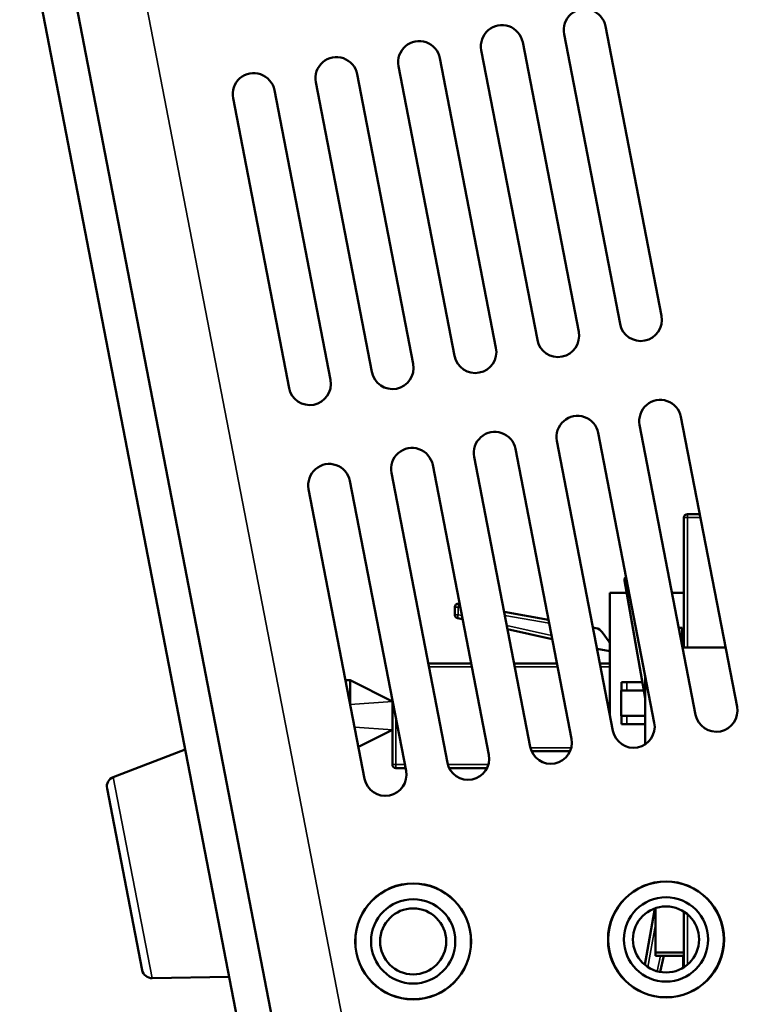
# Model space of a CAD drawing. Header units: inches. Extents: x 1.4 to 53.9, y 1.3 to 58.
# Tile 66 of 227: x 5.2 to 7.4, y 40 to 42.9. Entities that reach past the tile are written whole.
import ezdxf

# ---------------------------------------------------------------- set-up
doc = ezdxf.new("R2010")
doc.units = ezdxf.units.IN
doc.header["$MEASUREMENT"] = 0
for name, color, linetype, lineweight in [('Dimension (ANSI)', 7, 'Continuous', 25), ('Visible (ANSI)', 7, 'Continuous', 50), ('Visible Narrow (ANSI)', 7, 'Continuous', 35)]:
    doc.layers.add(name, color=color, linetype=linetype, lineweight=lineweight)
doc.styles.add('Note Text (ANSI)', font='tahoma.ttf')
doc.dimstyles.new('Default (ANSI)', dxfattribs={"dimtxt": 0.25, "dimasz": 0.0984251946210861, "dimexe": 0.125, "dimexo": 0.0625, "dimgap": 0.031496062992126, "dimtad": 0, "dimtih": 1, "dimtoh": 1, "dimrnd": 1e-08, "dimzin": 4, "dimdsep": 46, "dimtxsty": 'Note Text (ANSI)', "dimcen": 0.09, "dimdle": 0.3937007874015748, "dimclrd": 256, "dimclre": 256, "dimclrt": 256, "dimadec": 0, "dimazin": 1, "dimtfac": 1, "dimtofl": 0, "dimtmove": 0, "dimatfit": 3, "dimfxl": 1, "dimtolj": 1, "dimtzin": 4, "dimlwd": -1, "dimlwe": -1, "dimarcsym": 0})

# ---------------------------------------------------------------- blocks, each defined once
blk = doc.blocks.new('*D13')
at = {"layer": 'Defpoints', "color": 0, "transparency": 16777216}
for p in [(7.004867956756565, 53.09095557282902), (2.359198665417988, 37.43236201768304), (8.650452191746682, 37.43236201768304)]:
    blk.add_point(p, dxfattribs=at)
at = {"layer": 'Dimension (ANSI)', "transparency": 16777216}
for p, q in [((6.942367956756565, 53.09095557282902), (2.234198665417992, 53.09095557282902)), ((2.359198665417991, 52.99253037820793), (2.35919866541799, 45.45668742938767)), ((2.359198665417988, 37.53078721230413), (2.35919866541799, 45.06663016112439)), ((8.587952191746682, 37.43236201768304), (2.234198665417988, 37.43236201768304))]:
    blk.add_line(p, q, dxfattribs=at)
for points in [[(2.342794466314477, 52.99253037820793), (2.375602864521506, 52.99253037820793), (2.359198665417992, 53.09095557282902)], [(2.342794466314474, 37.53078721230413), (2.375602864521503, 37.53078721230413), (2.359198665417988, 37.43236201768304)]]:
    blk.add_solid(points, dxfattribs=at)
at = {"layer": 'Dimension (ANSI)', "transparency": 16777216, "insert": (1.351811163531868, 45.42519136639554), "char_height": 0.25, "attachment_point": 1, "style": 'Note Text (ANSI)'}
blk.add_mtext('\\A1;15.66 [397.7]', dxfattribs=at)
blk = doc.blocks.new('*D15')
at = {"layer": 'Defpoints', "color": 0, "transparency": 16777216}
for p in [(8.925452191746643, 52.91105804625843), (3.478965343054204, 52.20477182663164), (7.301544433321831, 49.5106473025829), (8.925452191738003, 24.05389050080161)]:
    blk.add_point(p, dxfattribs=at)
at = {"layer": 'Dimension (ANSI)', "transparency": 16777216}
blk.add_line((8.925452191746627, 52.84855804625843), (8.925452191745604, 49.43738993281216), dxfattribs=at)
for start, end in [(90.2210773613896, 94.86001562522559), (96.09061774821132, 100.7289226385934)]:
    blk.add_arc((8.925452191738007, 24.05389050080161), 25.50849943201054, start, end, dxfattribs=at)
for points in [[(8.826995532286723, 49.57860421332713), (8.827058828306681, 49.54579587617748), (8.925452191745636, 49.56238993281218)], [(4.17980829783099, 49.10036300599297), (4.173638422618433, 49.13258603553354), (4.080054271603, 49.09796489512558)]]:
    blk.add_solid(points, dxfattribs=at)
at = {"layer": 'Dimension (ANSI)', "transparency": 16777216, "insert": (6.250464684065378, 49.57143796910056), "char_height": 0.25, "attachment_point": 1, "style": 'Note Text (ANSI)'}
blk.add_mtext('\\A1;11°', dxfattribs=at)

msp = doc.modelspace()

# ---------------------------------------------------------------- linework, layer by layer
at = {"layer": 'Visible (ANSI)'}
for p, q in [((6.336435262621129, 37.97201441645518), (3.579010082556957, 52.22412796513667)), ((3.478965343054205, 52.20477182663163), (6.236390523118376, 37.95265827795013)), ((7.108552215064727, 42.02956342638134), (6.942343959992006, 42.88863258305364)), ((6.819619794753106, 42.86488854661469), (6.985828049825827, 42.00581938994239)), ((6.863103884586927, 41.98207535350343), (6.696895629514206, 42.84114451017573)), ((6.61765555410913, 41.93458728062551), (6.451447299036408, 42.7936564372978)), ((6.574171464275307, 42.81740047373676), (6.740379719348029, 41.95833131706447)), ((6.328723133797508, 42.76991240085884), (6.494931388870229, 41.91084324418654)), ((6.372207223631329, 41.88709920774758), (6.205998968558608, 42.74616836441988)), ((6.083274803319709, 42.72242432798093), (6.249483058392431, 41.86335517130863)), ((6.126758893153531, 41.83961113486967), (5.960550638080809, 42.69868029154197)), ((5.837826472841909, 42.67493625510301), (6.004034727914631, 41.81586709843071)), ((7.332695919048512, 40.87104730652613), (7.166487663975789, 41.73011646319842)), ((7.043763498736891, 41.70637242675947), (7.209971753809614, 40.84730327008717)), ((6.798315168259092, 41.65888435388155), (6.964523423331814, 40.79981519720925)), ((7.087247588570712, 40.82355923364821), (6.921039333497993, 41.68262839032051)), ((6.841799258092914, 40.77607116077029), (6.675591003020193, 41.63514031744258)), ((6.552866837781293, 41.61139628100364), (6.719075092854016, 40.75232712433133)), ((6.596350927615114, 40.72858308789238), (6.430142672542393, 41.58765224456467)), ((6.350902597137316, 40.68109501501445), (6.184694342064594, 41.54016417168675)), ((6.307418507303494, 41.56390820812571), (6.473626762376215, 40.70483905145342)), ((6.061970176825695, 41.5164201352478), (6.228178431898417, 40.65735097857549)), ((7.175372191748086, 41.04691790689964), (7.175372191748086, 41.43191790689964)), ((7.185372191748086, 41.44191790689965), (7.222246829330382, 41.44191790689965)), ((7.060372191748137, 40.89641691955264), (6.998875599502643, 41.24518142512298)), ((6.955257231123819, 41.20889465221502), (6.955257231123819, 40.84770872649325)), ((7.005273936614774, 41.20889465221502), (6.955257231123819, 41.20889465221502)), ((7.175372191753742, 41.20889465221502), (7.140012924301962, 41.20889465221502)), ((6.495372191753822, 41.14353763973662), (6.495372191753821, 41.16587702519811)), ((6.50710867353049, 41.17572510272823), (6.509936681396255, 41.17522644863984)), ((6.518622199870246, 41.13033420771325), (6.503193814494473, 41.13377778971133)), ((6.641751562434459, 41.15198392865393), (6.773566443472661, 41.12874140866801)), ((6.784750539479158, 41.07093494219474), (6.651686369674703, 41.100634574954)), ((6.913677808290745, 41.1040359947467), (6.905381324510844, 41.1054988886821)), ((7.160166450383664, 41.10472851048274), (7.170372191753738, 41.10472851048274)), ((7.17037219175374, 41.10472851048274), (7.170372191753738, 41.05472851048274)), ((6.953175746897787, 41.06294640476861), (6.933042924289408, 41.09169905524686)), ((6.917585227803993, 41.04242141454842), (6.955257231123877, 41.03577882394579)), ((7.17037219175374, 41.05472851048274), (7.169840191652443, 41.05472851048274)), ((7.298669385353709, 41.04691790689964), (7.171351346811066, 41.04691790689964)), ((6.416669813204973, 40.99922851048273), (6.543987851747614, 40.99922851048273)), ((6.671305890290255, 40.99922851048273), (6.798623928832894, 40.99922851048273)), ((6.925941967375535, 40.99922851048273), (6.955257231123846, 40.99922851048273)), ((7.060372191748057, 40.75956314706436), (7.060372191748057, 40.96246824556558)), ((6.185372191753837, 40.94922851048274), (6.171707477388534, 40.94922851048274)), ((6.185372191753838, 40.94922851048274), (6.185372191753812, 40.89849666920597)), ((6.185372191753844, 40.94922851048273), (6.310372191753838, 40.88622851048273)), ((6.99037219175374, 40.91922851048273), (6.99037219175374, 40.94422851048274)), ((6.99037219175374, 40.94422851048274), (7.051941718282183, 40.94422851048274)), ((6.185372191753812, 40.89849666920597), (6.185372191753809, 40.87860064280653)), ((6.988923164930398, 40.84422851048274), (6.9889231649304, 40.91922851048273)), ((6.988923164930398, 40.91922851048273), (7.056349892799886, 40.91922851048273)), ((6.310372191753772, 40.69922851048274), (6.310372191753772, 40.89058172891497)), ((7.060372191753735, 40.84422851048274), (6.988923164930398, 40.84422851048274)), ((6.99037219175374, 40.81922851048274), (6.99037219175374, 40.84422851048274)), ((7.060372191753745, 40.81922851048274), (6.99037219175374, 40.81922851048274)), ((6.310372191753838, 40.80222851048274), (6.209941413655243, 40.75161139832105)), ((5.482695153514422, 40.66262103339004), (5.696261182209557, 40.74438758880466)), ((6.837732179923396, 40.73922851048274), (6.723142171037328, 40.73922851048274)), ((6.349328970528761, 40.68922851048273), (6.320372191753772, 40.68922851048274)), ((6.591122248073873, 40.68922851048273), (6.478855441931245, 40.68922851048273)), ((5.568154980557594, 40.09040133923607), (5.463967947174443, 40.62890568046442)), ((7.059115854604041, 40.10596600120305), (7.088581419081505, 40.27307352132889)), ((7.09037219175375, 40.14272851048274), (7.09037219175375, 40.27370508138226)), ((7.175372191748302, 40.09885385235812), (7.175372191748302, 40.26318617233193)), ((7.09037219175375, 40.14272851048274), (7.175372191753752, 40.14272851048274)), ((7.090372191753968, 40.13272851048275), (7.090372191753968, 40.14272851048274)), ((7.090372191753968, 40.13272851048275), (7.175372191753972, 40.13272851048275)), ((7.11594868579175, 40.13272851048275), (7.10519138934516, 40.08453226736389)), ((7.17245219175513, 40.09703111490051), (7.17245219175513, 40.13272851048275)), ((5.598106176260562, 40.06610403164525), (5.826758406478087, 40.06989557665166))]:
    msp.add_line(p, q, dxfattribs=at)
for centre, radius in [((6.372075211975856, 40.1752619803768), 0.171999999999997), ((6.37207521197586, 40.17526198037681), 0.1714999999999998), ((7.122053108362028, 40.18102001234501), 0.171999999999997), ((7.122053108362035, 40.18102001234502), 0.1714999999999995), ((6.37207521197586, 40.17526198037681), 0.1249999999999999), ((7.122053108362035, 40.18102001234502), 0.1249999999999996), ((6.372075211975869, 40.17526198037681), 0.0979499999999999), ((7.122053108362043, 40.18102001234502), 0.0979499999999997)]:
    msp.add_circle(centre, radius, dxfattribs=at)
for centre, radius, start, end in [((6.880981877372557, 42.87676056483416), 0.0624999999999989, 10.94999999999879, 190.9499999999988), ((6.635533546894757, 42.82927249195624), 0.0624999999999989, 10.94999999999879, 190.9499999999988), ((6.390085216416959, 42.78178441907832), 0.0624999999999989, 10.94999999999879, 190.9499999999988), ((6.144636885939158, 42.73429634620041), 0.0624999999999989, 10.94999999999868, 190.9499999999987), ((5.899188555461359, 42.68680827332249), 0.0624999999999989, 10.94999999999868, 190.9499999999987), ((7.047190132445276, 42.01769140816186), 0.0624999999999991, 190.9499999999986, 10.94999999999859), ((6.801741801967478, 41.97020333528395), 0.0624999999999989, 190.9499999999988, 10.94999999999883), ((6.55629347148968, 41.92271526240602), 0.0624999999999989, 190.9499999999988, 10.94999999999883), ((6.31084514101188, 41.87522718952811), 0.0624999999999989, 190.9499999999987, 10.94999999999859), ((6.065396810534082, 41.82773911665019), 0.0624999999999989, 190.9499999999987, 10.94999999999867), ((7.10512558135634, 41.71824444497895), 0.0624999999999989, 10.94999999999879, 190.9499999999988), ((6.859677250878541, 41.67075637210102), 0.0624999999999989, 10.94999999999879, 190.9499999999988), ((6.614228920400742, 41.62326829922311), 0.0624999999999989, 10.94999999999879, 190.9499999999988), ((6.368780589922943, 41.5757802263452), 0.0624999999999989, 10.94999999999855, 190.9499999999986), ((6.123332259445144, 41.52829215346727), 0.0624999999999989, 10.94999999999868, 190.9499999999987), ((7.185372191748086, 41.43191790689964), 0.0100000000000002, 90, 180), ((7.008723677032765, 41.24691790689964), 0.0100000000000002, 120.3626769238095, 189.999999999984), ((6.505372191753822, 41.16587702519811), 0.01, 80.0000000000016, 180), ((6.505372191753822, 41.14353763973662), 0.0099999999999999, 180, 257.4179360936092), ((6.908468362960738, 41.07449176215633), 0.0299999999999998, 34.99999999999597, 79.99999999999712), ((6.965463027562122, 41.07155005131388), 0.0150000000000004, 215.0000000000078, 227.1261526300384), ((7.271333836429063, 40.85917528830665), 0.0624999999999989, 190.9499999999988, 10.94999999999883), ((7.025885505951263, 40.81168721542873), 0.0624999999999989, 190.9499999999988, 10.94999999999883), ((6.780437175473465, 40.76419914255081), 0.0624999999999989, 190.9499999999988, 10.94999999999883), ((6.534988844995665, 40.71671106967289), 0.0624999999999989, 190.9499999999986, 10.94999999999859), ((6.320372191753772, 40.69922851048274), 0.0100000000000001, 180, 270), ((5.49342174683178, 40.63460424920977), 0.03, 110.9500000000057, 190.9500000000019), ((6.289540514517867, 40.66922299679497), 0.0624999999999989, 190.9499999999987, 10.94999999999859), ((5.597608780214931, 40.09609990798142), 0.03, 190.9499999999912, 270.9499999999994)]:
    msp.add_arc(centre, radius, start, end, dxfattribs=at)
at = {"layer": 'Visible Narrow (ANSI)'}
for p, q in [((6.522971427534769, 38.08077877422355), (3.79845570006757, 52.1627955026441)), ((7.185372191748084, 41.43191790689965), (7.175372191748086, 41.43191790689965)), ((7.185372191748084, 41.43191790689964), (7.185372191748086, 41.44191790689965)), ((7.224181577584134, 41.43191790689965), (7.185372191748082, 41.43191790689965)), ((7.185372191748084, 41.43191790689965), (7.185372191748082, 41.04691790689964)), ((6.998875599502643, 41.24518142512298), (7.005450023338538, 41.24634067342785)), ((6.505372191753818, 41.16587702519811), (6.495372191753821, 41.16587702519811)), ((6.505372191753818, 41.16587702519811), (6.50710867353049, 41.17572510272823)), ((6.511970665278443, 41.16471353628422), (6.505372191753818, 41.16587702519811)), ((6.505372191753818, 41.16587702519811), (6.505372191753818, 41.14353763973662)), ((6.505372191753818, 41.14353763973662), (6.495372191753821, 41.14353763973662)), ((6.505372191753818, 41.14353763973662), (6.503193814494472, 41.13377778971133)), ((6.505372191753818, 41.14353763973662), (6.516550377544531, 41.14104269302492)), ((6.77560042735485, 41.11822849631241), (6.643785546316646, 41.14147101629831)), ((6.649614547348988, 41.11134306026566), (6.782678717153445, 41.08164342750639)), ((7.043534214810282, 41.04949753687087), (7.060372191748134, 40.95400462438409)), ((6.545922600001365, 40.98922851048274), (6.418604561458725, 40.98922851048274)), ((6.800558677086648, 40.98922851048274), (6.673240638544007, 40.98922851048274)), ((6.955257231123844, 40.98922851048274), (6.927876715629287, 40.98922851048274)), ((7.005372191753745, 40.94422851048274), (7.005372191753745, 40.91922851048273)), ((6.310372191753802, 40.88622851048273), (6.185572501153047, 40.8775653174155)), ((6.32037219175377, 40.8388954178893), (6.32037219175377, 40.69922851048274)), ((7.005372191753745, 40.84422851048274), (7.005372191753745, 40.81922851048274)), ((6.3103721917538, 40.80222851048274), (6.198647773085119, 40.80998406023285)), ((6.719756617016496, 40.74922851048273), (6.84111773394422, 40.74922851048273)), ((6.310372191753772, 40.69922851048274), (6.32037219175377, 40.69922851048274)), ((6.32037219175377, 40.69922851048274), (6.347394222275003, 40.69922851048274)), ((6.320372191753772, 40.68922851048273), (6.32037219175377, 40.69922851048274)), ((6.4749837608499, 40.69922851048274), (6.59499392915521, 40.69922851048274)), ((5.482695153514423, 40.66262103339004), (5.598106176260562, 40.06610403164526)), ((7.185372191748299, 40.25575217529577), (7.1853721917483, 40.10628784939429)), ((7.090372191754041, 40.22564179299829), (7.068090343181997, 40.09927515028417)), ((7.095441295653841, 40.08675435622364), (7.10570262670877, 40.13272851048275))]:
    msp.add_line(p, q, dxfattribs=at)

# ---------------------------------------------------------------- dimensions: what is measured, and where the dimension line sits
at = {"layer": 'Dimension (ANSI)'}
dim = msp.add_linear_dim(base=(2.359198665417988, 37.43236201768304), p1=(7.004867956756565, 53.09095557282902), p2=(8.650452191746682, 37.43236201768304), angle=90, dimstyle='Default (ANSI)', override={"dimdec": 2, "dimtp": 0, "dimtm": 0, "dimtdec": 2, "dimatfit": 1}, dxfattribs=at)
dim.commit()
dim.dimension.update_dxf_attribs({"geometry": '*D13', "text_midpoint": (2.359198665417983, 45.26165879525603), "dimtype": 160})
dim = msp.add_angular_dim_3p(base=(7.301544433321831, 49.5106473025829), center=(8.925452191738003, 24.05389050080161), p1=(8.925452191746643, 52.91105804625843), p2=(3.478965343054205, 52.20477182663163), dimstyle='Default (ANSI)', override={"dimse2": 1, "dimadec": 0, "dimtp": 0, "dimtm": 0, "dimtdec": 0}, dxfattribs=at)
dim.commit()
dim.dimension.update_dxf_attribs({"geometry": '*D15', "text_midpoint": (6.491650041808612, 49.44601822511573), "dimtype": 165})

doc.saveas('drawing.dxf')
